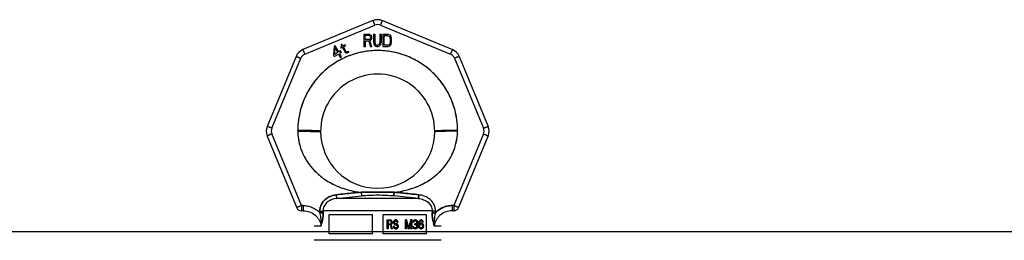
# Model space of a CAD drawing. Header units: millimetres. Extents: x 0 to 297, y 0 to 210.
# Tile 9 of 19: x 77.74 to 93.27, y 182.16 to 185.64. Entities that reach past the tile are written whole.
import ezdxf

# ---------------------------------------------------------------- set-up
doc = ezdxf.new("R2010")
doc.units = ezdxf.units.MM
doc.header["$LTSCALE"] = 16.335
doc.layers.get('0').update_dxf_attribs({"linetype": 'CONTINUOUS'})
doc.layers.add('001-M31079-X02', color=7, linetype='CONTINUOUS')

msp = doc.modelspace()

# ---------------------------------------------------------------- linework, layer by layer
at = {"color": 7, "linetype": 'Continuous'}
msp.add_line((72.789, 182.299), (111.289, 182.299), dxfattribs=at)
at = {"layer": '001-M31079-X02', "color": 9, "linetype": 'Continuous'}
for p, q in [((83.312, 185.622), (82.21, 185.165)), ((83.465, 185.622), (84.567, 185.165)), ((82.241, 185.094), (83.343, 185.551)), ((83.434, 185.551), (84.537, 185.094)), ((82.102, 185.057), (81.645, 183.955)), ((81.719, 183.927), (82.176, 185.029)), ((84.602, 185.029), (85.058, 183.927)), ((84.675, 185.057), (85.132, 183.955)), ((82.129, 183.877), (82.129, 183.89)), ((84.649, 183.89), (84.649, 183.877)), ((81.645, 183.802), (82.114, 182.67)), ((82.187, 182.706), (81.719, 183.835)), ((85.058, 183.835), (84.59, 182.706)), ((84.663, 182.67), (85.132, 183.802)), ((82.745, 182.819), (82.737, 182.876)), ((84.033, 182.819), (82.745, 182.819)), ((83.127, 182.915), (83.132, 182.858)), ((83.127, 182.915), (83.132, 182.858)), ((83.646, 182.858), (83.65, 182.915)), ((83.65, 182.915), (83.646, 182.858)), ((84.04, 182.876), (84.033, 182.819)), ((84.033, 182.819), (84.04, 182.876)), ((82.187, 182.706), (82.187, 182.623)), ((82.214, 182.706), (82.187, 182.706)), ((82.214, 182.623), (82.187, 182.623)), ((82.214, 182.706), (82.214, 182.623)), ((82.477, 182.619), (82.477, 182.593)), ((84.249, 182.621), (82.528, 182.621)), ((84.3, 182.593), (84.301, 182.619)), ((84.563, 182.706), (84.563, 182.623)), ((84.59, 182.706), (84.563, 182.706)), ((84.59, 182.623), (84.563, 182.623)), ((84.59, 182.706), (84.59, 182.623)), ((82.492, 182.383), (82.389, 182.383)), ((84.389, 182.383), (84.285, 182.383))]:
    msp.add_line(p, q, dxfattribs=at)
at = {"layer": '001-M31079-X02', "color": 7, "linetype": 'Continuous'}
for p, q in [((83.17, 185.41), (83.17, 185.21)), ((83.17, 185.41), (83.25, 185.41)), ((83.267, 185.406), (83.25, 185.41)), ((83.324, 185.41), (83.324, 185.278)), ((83.324, 185.41), (83.344, 185.41)), ((83.344, 185.41), (83.344, 185.278)), ((83.424, 185.41), (83.424, 185.278)), ((83.424, 185.41), (83.444, 185.41)), ((83.444, 185.41), (83.444, 185.278)), ((83.47, 185.41), (83.47, 185.21)), ((83.47, 185.41), (83.55, 185.41)), ((83.567, 185.406), (83.55, 185.41)), ((82.823, 185.253), (82.809, 185.245)), ((82.84, 185.224), (82.823, 185.253)), ((83.19, 185.3), (83.19, 185.21)), ((83.247, 185.3), (83.19, 185.3)), ((83.247, 185.3), (83.274, 185.21)), ((83.267, 185.406), (83.28, 185.393)), ((83.28, 185.317), (83.267, 185.308)), ((83.297, 185.21), (83.267, 185.308)), ((83.28, 185.393), (83.29, 185.376)), ((83.29, 185.334), (83.28, 185.317)), ((83.29, 185.376), (83.294, 185.363)), ((83.294, 185.346), (83.29, 185.334)), ((83.294, 185.363), (83.294, 185.346)), ((83.324, 185.278), (83.327, 185.257)), ((83.327, 185.257), (83.334, 185.24)), ((83.344, 185.278), (83.347, 185.261)), ((83.347, 185.261), (83.354, 185.248)), ((83.42, 185.261), (83.414, 185.248)), ((83.424, 185.278), (83.42, 185.261)), ((83.44, 185.257), (83.434, 185.24)), ((83.44, 185.257), (83.444, 185.278)), ((83.567, 185.406), (83.58, 185.397)), ((83.58, 185.397), (83.594, 185.38)), ((83.594, 185.38), (83.6, 185.363)), ((83.6, 185.257), (83.594, 185.24)), ((83.604, 185.342), (83.6, 185.363)), ((83.6, 185.257), (83.604, 185.278)), ((83.604, 185.342), (83.604, 185.278)), ((82.701, 185.217), (82.69, 185.078)), ((82.719, 185.227), (82.701, 185.217)), ((82.71, 185.09), (82.718, 185.188)), ((82.759, 185.118), (82.71, 185.09)), ((82.718, 185.188), (82.759, 185.118)), ((82.776, 185.128), (82.719, 185.227)), ((82.805, 185.145), (82.776, 185.128)), ((82.818, 185.122), (82.789, 185.106)), ((82.819, 185.054), (82.789, 185.106)), ((82.826, 185.215), (82.803, 185.202)), ((82.803, 185.202), (82.811, 185.187)), ((82.818, 185.122), (82.805, 185.145)), ((82.809, 185.245), (82.826, 185.215)), ((82.834, 185.201), (82.811, 185.187)), ((82.834, 185.201), (82.877, 185.127)), ((82.872, 185.242), (82.84, 185.224)), ((82.849, 185.209), (82.88, 185.227)), ((82.887, 185.143), (82.849, 185.209)), ((82.872, 185.242), (82.88, 185.227)), ((82.877, 185.127), (82.891, 185.116)), ((82.887, 185.143), (82.896, 185.133)), ((82.891, 185.116), (82.904, 185.113)), ((82.909, 185.131), (82.896, 185.133)), ((82.904, 185.113), (82.915, 185.115)), ((82.926, 185.136), (82.909, 185.131)), ((82.934, 185.121), (82.915, 185.115)), ((82.926, 185.136), (82.934, 185.121)), ((83.19, 185.21), (83.17, 185.21)), ((83.297, 185.21), (83.274, 185.21)), ((83.334, 185.24), (83.347, 185.223)), ((83.347, 185.223), (83.36, 185.214)), ((83.354, 185.248), (83.364, 185.24)), ((83.377, 185.21), (83.36, 185.214)), ((83.377, 185.236), (83.364, 185.24)), ((83.377, 185.236), (83.39, 185.236)), ((83.39, 185.21), (83.377, 185.21)), ((83.404, 185.24), (83.39, 185.236)), ((83.407, 185.214), (83.39, 185.21)), ((83.414, 185.248), (83.404, 185.24)), ((83.42, 185.223), (83.407, 185.214)), ((83.434, 185.24), (83.42, 185.223)), ((83.55, 185.21), (83.47, 185.21)), ((83.567, 185.214), (83.55, 185.21)), ((83.58, 185.223), (83.567, 185.214)), ((83.594, 185.24), (83.58, 185.223)), ((82.69, 185.078), (82.702, 185.056)), ((82.702, 185.056), (82.772, 185.096)), ((82.772, 185.096), (82.799, 185.048)), ((82.799, 185.048), (82.819, 185.048)), ((82.129, 183.89), (82.129, 183.877)), ((84.649, 183.877), (84.649, 183.89)), ((82.477, 182.619), (82.477, 182.593)), ((84.301, 182.619), (84.3, 182.593))]:
    msp.add_line(p, q, dxfattribs=at)
at = {"layer": '001-M31079-X02', "color": 6, "linetype": 'Continuous'}
for p, q in [((83.19, 185.325), (83.19, 185.389)), ((83.254, 185.389), (83.19, 185.389)), ((83.254, 185.325), (83.19, 185.325)), ((83.254, 185.389), (83.264, 185.385)), ((83.264, 185.329), (83.254, 185.325)), ((83.264, 185.385), (83.27, 185.376)), ((83.27, 185.338), (83.264, 185.329)), ((83.27, 185.376), (83.274, 185.363)), ((83.274, 185.351), (83.27, 185.338)), ((83.274, 185.363), (83.274, 185.351)), ((83.49, 185.236), (83.49, 185.385)), ((83.55, 185.385), (83.49, 185.385)), ((83.55, 185.385), (83.564, 185.38)), ((83.564, 185.38), (83.574, 185.372)), ((83.574, 185.372), (83.58, 185.359)), ((83.58, 185.261), (83.574, 185.248)), ((83.58, 185.359), (83.584, 185.342)), ((83.584, 185.278), (83.58, 185.261)), ((83.584, 185.342), (83.584, 185.278)), ((83.55, 185.236), (83.49, 185.236)), ((83.564, 185.24), (83.55, 185.236)), ((83.574, 185.248), (83.564, 185.24)), ((82.528, 182.621), (82.529, 182.595)), ((84.249, 182.621), (84.249, 182.595)), ((82.618, 182.559), (82.618, 182.259)), ((83.309, 182.559), (82.618, 182.559)), ((83.309, 182.259), (83.309, 182.559)), ((83.469, 182.559), (83.469, 182.259)), ((84.159, 182.559), (83.469, 182.559)), ((83.539, 182.34), (83.539, 182.48)), ((83.539, 182.48), (83.594, 182.48)), ((83.544, 182.34), (83.544, 182.48)), ((83.552, 182.465), (83.552, 182.42)), ((83.596, 182.465), (83.552, 182.465)), ((83.556, 182.42), (83.556, 182.465)), ((83.599, 182.477), (83.589, 182.48)), ((83.591, 182.465), (83.597, 182.462)), ((83.604, 182.477), (83.594, 182.48)), ((83.596, 182.465), (83.602, 182.462)), ((83.597, 182.462), (83.601, 182.456)), ((83.602, 182.462), (83.597, 182.462)), ((83.608, 182.468), (83.599, 182.477)), ((83.604, 182.477), (83.599, 182.477)), ((83.602, 182.462), (83.606, 182.456)), ((83.612, 182.468), (83.604, 182.477)), ((83.614, 182.456), (83.608, 182.468)), ((83.612, 182.468), (83.608, 182.468)), ((83.618, 182.456), (83.612, 182.468)), ((83.643, 182.459), (83.641, 182.447)), ((83.651, 182.471), (83.643, 182.459)), ((83.647, 182.459), (83.643, 182.459)), ((83.647, 182.459), (83.645, 182.447)), ((83.656, 182.471), (83.647, 182.459)), ((83.659, 182.477), (83.651, 182.471)), ((83.656, 182.471), (83.651, 182.471)), ((83.655, 182.453), (83.661, 182.459)), ((83.664, 182.477), (83.656, 182.471)), ((83.668, 182.48), (83.659, 182.477)), ((83.664, 182.477), (83.659, 182.477)), ((83.66, 182.453), (83.666, 182.459)), ((83.661, 182.459), (83.668, 182.462)), ((83.666, 182.459), (83.661, 182.459)), ((83.672, 182.48), (83.664, 182.477)), ((83.666, 182.459), (83.672, 182.462)), ((83.683, 182.48), (83.668, 182.48)), ((83.685, 182.462), (83.668, 182.462)), ((83.688, 182.477), (83.678, 182.48)), ((83.68, 182.462), (83.686, 182.459)), ((83.693, 182.477), (83.683, 182.48)), ((83.685, 182.462), (83.691, 182.459)), ((83.686, 182.459), (83.69, 182.453)), ((83.691, 182.459), (83.686, 182.459)), ((83.697, 182.468), (83.688, 182.477)), ((83.693, 182.477), (83.688, 182.477)), ((83.691, 182.459), (83.695, 182.453)), ((83.701, 182.468), (83.693, 182.477)), ((83.703, 182.456), (83.697, 182.468)), ((83.701, 182.468), (83.697, 182.468)), ((83.707, 182.456), (83.701, 182.468)), ((83.827, 182.34), (83.827, 182.48)), ((83.85, 182.48), (83.827, 182.48)), ((83.832, 182.48), (83.832, 182.34)), ((83.877, 182.354), (83.846, 182.48)), ((83.881, 182.354), (83.85, 182.48)), ((83.908, 182.48), (83.877, 182.354)), ((83.912, 182.48), (83.881, 182.354)), ((83.931, 182.48), (83.908, 182.48)), ((83.926, 182.48), (83.926, 182.34)), ((83.931, 182.34), (83.931, 182.48)), ((83.947, 182.459), (83.945, 182.447)), ((83.955, 182.471), (83.947, 182.459)), ((83.952, 182.459), (83.947, 182.459)), ((83.952, 182.459), (83.95, 182.447)), ((83.96, 182.471), (83.952, 182.459)), ((83.964, 182.477), (83.955, 182.471)), ((83.96, 182.471), (83.955, 182.471)), ((83.968, 182.477), (83.96, 182.471)), ((83.96, 182.456), (83.966, 182.462)), ((83.978, 182.48), (83.964, 182.477)), ((83.968, 182.477), (83.964, 182.477)), ((83.964, 182.456), (83.97, 182.462)), ((83.966, 182.462), (83.976, 182.465)), ((83.97, 182.462), (83.966, 182.462)), ((83.983, 182.48), (83.968, 182.477)), ((83.97, 182.462), (83.981, 182.465)), ((83.989, 182.465), (83.976, 182.465)), ((83.987, 182.48), (83.978, 182.48)), ((83.997, 182.477), (83.982, 182.48)), ((83.984, 182.465), (83.995, 182.462)), ((84.001, 182.477), (83.987, 182.48)), ((83.989, 182.465), (83.999, 182.462)), ((83.995, 182.462), (84.001, 182.456)), ((83.999, 182.462), (83.995, 182.462)), ((84.005, 182.471), (83.997, 182.477)), ((84.001, 182.477), (83.997, 182.477)), ((83.999, 182.462), (84.006, 182.456)), ((84.01, 182.471), (84.001, 182.477)), ((84.013, 182.459), (84.005, 182.471)), ((84.01, 182.471), (84.005, 182.471)), ((84.018, 182.459), (84.01, 182.471)), ((84.015, 182.447), (84.013, 182.459)), ((84.018, 182.459), (84.013, 182.459)), ((84.02, 182.447), (84.018, 182.459)), ((84.046, 182.468), (84.04, 182.456)), ((84.051, 182.468), (84.045, 182.456)), ((84.057, 182.477), (84.046, 182.468)), ((84.051, 182.468), (84.046, 182.468)), ((84.061, 182.477), (84.051, 182.468)), ((84.053, 182.456), (84.059, 182.462)), ((84.067, 182.48), (84.057, 182.477)), ((84.061, 182.477), (84.057, 182.477)), ((84.057, 182.456), (84.063, 182.462)), ((84.059, 182.462), (84.065, 182.465)), ((84.063, 182.462), (84.059, 182.462)), ((84.072, 182.48), (84.061, 182.477)), ((84.063, 182.462), (84.07, 182.465)), ((84.082, 182.465), (84.065, 182.465)), ((84.08, 182.48), (84.067, 182.48)), ((84.086, 182.477), (84.075, 182.48)), ((84.077, 182.465), (84.084, 182.462)), ((84.09, 182.477), (84.08, 182.48)), ((84.082, 182.465), (84.088, 182.462)), ((84.084, 182.462), (84.09, 182.456)), ((84.088, 182.462), (84.084, 182.462)), ((84.096, 182.468), (84.086, 182.477)), ((84.09, 182.477), (84.086, 182.477)), ((84.088, 182.462), (84.095, 182.456)), ((84.101, 182.468), (84.09, 182.477)), ((84.102, 182.456), (84.096, 182.468)), ((84.101, 182.468), (84.096, 182.468)), ((84.107, 182.456), (84.101, 182.468)), ((84.159, 182.259), (84.159, 182.559)), ((83.556, 182.34), (83.539, 182.34)), ((83.552, 182.42), (83.596, 182.42)), ((83.552, 182.402), (83.552, 182.34)), ((83.592, 182.402), (83.552, 182.402)), ((83.556, 182.402), (83.556, 182.34)), ((83.587, 182.402), (83.604, 182.34)), ((83.597, 182.423), (83.591, 182.42)), ((83.592, 182.402), (83.608, 182.34)), ((83.602, 182.423), (83.596, 182.42)), ((83.601, 182.429), (83.597, 182.423)), ((83.602, 182.423), (83.597, 182.423)), ((83.599, 182.408), (83.608, 182.414)), ((83.618, 182.34), (83.599, 182.408)), ((83.604, 182.408), (83.599, 182.408)), ((83.601, 182.456), (83.604, 182.447)), ((83.606, 182.456), (83.601, 182.456)), ((83.604, 182.438), (83.601, 182.429)), ((83.606, 182.429), (83.601, 182.429)), ((83.606, 182.429), (83.602, 182.423)), ((83.604, 182.438), (83.604, 182.447)), ((83.608, 182.447), (83.604, 182.447)), ((83.608, 182.438), (83.604, 182.438)), ((83.604, 182.408), (83.612, 182.414)), ((83.623, 182.34), (83.604, 182.408)), ((83.623, 182.34), (83.604, 182.34)), ((83.606, 182.456), (83.608, 182.447)), ((83.608, 182.438), (83.606, 182.429)), ((83.608, 182.447), (83.608, 182.438)), ((83.608, 182.414), (83.614, 182.426)), ((83.612, 182.414), (83.608, 182.414)), ((83.612, 182.414), (83.618, 182.426)), ((83.616, 182.447), (83.614, 182.456)), ((83.618, 182.456), (83.614, 182.456)), ((83.614, 182.426), (83.616, 182.435)), ((83.618, 182.426), (83.614, 182.426)), ((83.616, 182.447), (83.616, 182.435)), ((83.621, 182.447), (83.616, 182.447)), ((83.621, 182.435), (83.616, 182.435)), ((83.621, 182.447), (83.618, 182.456)), ((83.618, 182.426), (83.621, 182.435)), ((83.621, 182.447), (83.621, 182.435)), ((83.635, 182.378), (83.637, 182.366)), ((83.652, 182.378), (83.635, 182.378)), ((83.637, 182.366), (83.643, 182.351)), ((83.641, 182.366), (83.637, 182.366)), ((83.639, 182.378), (83.641, 182.366)), ((83.641, 182.435), (83.641, 182.447)), ((83.645, 182.447), (83.641, 182.447)), ((83.641, 182.435), (83.643, 182.423)), ((83.645, 182.435), (83.641, 182.435)), ((83.641, 182.366), (83.647, 182.351)), ((83.643, 182.423), (83.651, 182.411)), ((83.647, 182.423), (83.643, 182.423)), ((83.643, 182.351), (83.653, 182.343)), ((83.647, 182.351), (83.643, 182.351)), ((83.645, 182.447), (83.645, 182.435)), ((83.645, 182.435), (83.647, 182.423)), ((83.647, 182.423), (83.656, 182.411)), ((83.649, 182.369), (83.647, 182.378)), ((83.647, 182.351), (83.658, 182.343)), ((83.655, 182.36), (83.649, 182.369)), ((83.654, 182.369), (83.649, 182.369)), ((83.651, 182.411), (83.659, 182.405)), ((83.656, 182.411), (83.651, 182.411)), ((83.654, 182.369), (83.652, 182.378)), ((83.653, 182.444), (83.655, 182.453)), ((83.653, 182.444), (83.653, 182.438)), ((83.658, 182.444), (83.653, 182.444)), ((83.655, 182.429), (83.653, 182.438)), ((83.658, 182.438), (83.653, 182.438)), ((83.653, 182.343), (83.664, 182.34)), ((83.658, 182.343), (83.653, 182.343)), ((83.66, 182.36), (83.654, 182.369)), ((83.66, 182.453), (83.655, 182.453)), ((83.661, 182.423), (83.655, 182.429)), ((83.66, 182.429), (83.655, 182.429)), ((83.664, 182.357), (83.655, 182.36)), ((83.66, 182.36), (83.655, 182.36)), ((83.656, 182.411), (83.664, 182.405)), ((83.658, 182.444), (83.66, 182.453)), ((83.658, 182.438), (83.658, 182.444)), ((83.66, 182.429), (83.658, 182.438)), ((83.658, 182.343), (83.668, 182.34)), ((83.659, 182.405), (83.668, 182.402)), ((83.664, 182.405), (83.659, 182.405)), ((83.666, 182.423), (83.66, 182.429)), ((83.668, 182.357), (83.66, 182.36)), ((83.668, 182.42), (83.661, 182.423)), ((83.666, 182.423), (83.661, 182.423)), ((83.664, 182.405), (83.672, 182.402)), ((83.685, 182.357), (83.664, 182.357)), ((83.685, 182.34), (83.664, 182.34)), ((83.672, 182.42), (83.666, 182.423)), ((83.685, 182.42), (83.668, 182.42)), ((83.685, 182.402), (83.668, 182.402)), ((83.69, 182.417), (83.68, 182.42)), ((83.68, 182.402), (83.688, 182.399)), ((83.688, 182.36), (83.68, 182.357)), ((83.68, 182.34), (83.69, 182.343)), ((83.695, 182.417), (83.685, 182.42)), ((83.685, 182.402), (83.693, 182.399)), ((83.693, 182.36), (83.685, 182.357)), ((83.685, 182.34), (83.695, 182.343)), ((83.688, 182.399), (83.695, 182.393)), ((83.693, 182.399), (83.688, 182.399)), ((83.695, 182.366), (83.688, 182.36)), ((83.693, 182.36), (83.688, 182.36)), ((83.69, 182.453), (83.693, 182.447)), ((83.695, 182.453), (83.69, 182.453)), ((83.699, 182.411), (83.69, 182.417)), ((83.695, 182.417), (83.69, 182.417)), ((83.69, 182.343), (83.699, 182.349)), ((83.695, 182.343), (83.69, 182.343)), ((83.693, 182.447), (83.71, 182.447)), ((83.693, 182.399), (83.699, 182.393)), ((83.699, 182.366), (83.693, 182.36)), ((83.695, 182.453), (83.697, 182.447)), ((83.703, 182.411), (83.695, 182.417)), ((83.695, 182.393), (83.699, 182.384)), ((83.699, 182.393), (83.695, 182.393)), ((83.699, 182.375), (83.695, 182.366)), ((83.699, 182.366), (83.695, 182.366)), ((83.695, 182.343), (83.703, 182.349)), ((83.707, 182.399), (83.699, 182.411)), ((83.703, 182.411), (83.699, 182.411)), ((83.699, 182.393), (83.703, 182.384)), ((83.699, 182.375), (83.699, 182.384)), ((83.703, 182.384), (83.699, 182.384)), ((83.703, 182.375), (83.699, 182.366)), ((83.703, 182.375), (83.699, 182.375)), ((83.699, 182.349), (83.707, 182.36)), ((83.703, 182.349), (83.699, 182.349)), ((83.705, 182.447), (83.703, 182.456)), ((83.707, 182.456), (83.703, 182.456)), ((83.712, 182.399), (83.703, 182.411)), ((83.703, 182.384), (83.703, 182.375)), ((83.703, 182.349), (83.712, 182.36)), ((83.71, 182.447), (83.707, 182.456)), ((83.711, 182.387), (83.707, 182.399)), ((83.712, 182.399), (83.707, 182.399)), ((83.707, 182.36), (83.711, 182.372)), ((83.712, 182.36), (83.707, 182.36)), ((83.711, 182.387), (83.711, 182.372)), ((83.716, 182.387), (83.711, 182.387)), ((83.716, 182.372), (83.711, 182.372)), ((83.716, 182.387), (83.712, 182.399)), ((83.712, 182.36), (83.716, 182.372)), ((83.716, 182.372), (83.716, 182.387)), ((83.844, 182.34), (83.827, 182.34)), ((83.839, 182.45), (83.839, 182.34)), ((83.839, 182.45), (83.868, 182.34)), ((83.844, 182.45), (83.839, 182.45)), ((83.844, 182.34), (83.844, 182.45)), ((83.844, 182.45), (83.873, 182.34)), ((83.89, 182.34), (83.868, 182.34)), ((83.881, 182.354), (83.877, 182.354)), ((83.885, 182.34), (83.914, 182.45)), ((83.89, 182.34), (83.919, 182.45)), ((83.914, 182.34), (83.914, 182.45)), ((83.919, 182.45), (83.914, 182.45)), ((83.931, 182.34), (83.914, 182.34)), ((83.919, 182.45), (83.919, 182.34)), ((83.943, 182.372), (83.945, 182.363)), ((83.958, 182.372), (83.943, 182.372)), ((83.96, 182.447), (83.945, 182.447)), ((83.945, 182.363), (83.949, 182.354)), ((83.95, 182.363), (83.945, 182.363)), ((83.948, 182.372), (83.95, 182.363)), ((83.949, 182.354), (83.955, 182.349)), ((83.954, 182.354), (83.949, 182.354)), ((83.95, 182.363), (83.954, 182.354)), ((83.955, 182.366), (83.953, 182.372)), ((83.954, 182.354), (83.96, 182.349)), ((83.955, 182.447), (83.96, 182.456)), ((83.96, 182.36), (83.955, 182.366)), ((83.96, 182.366), (83.955, 182.366)), ((83.955, 182.349), (83.964, 182.343)), ((83.96, 182.349), (83.955, 182.349)), ((83.96, 182.366), (83.958, 182.372)), ((83.96, 182.447), (83.964, 182.456)), ((83.964, 182.456), (83.96, 182.456)), ((83.964, 182.36), (83.96, 182.366)), ((83.964, 182.357), (83.96, 182.36)), ((83.964, 182.36), (83.96, 182.36)), ((83.96, 182.349), (83.968, 182.343)), ((83.968, 182.357), (83.964, 182.36)), ((83.974, 182.354), (83.964, 182.357)), ((83.968, 182.357), (83.964, 182.357)), ((83.964, 182.343), (83.972, 182.34)), ((83.968, 182.343), (83.964, 182.343)), ((83.979, 182.354), (83.968, 182.357)), ((83.968, 182.343), (83.977, 182.34)), ((83.993, 182.34), (83.972, 182.34)), ((83.991, 182.354), (83.974, 182.354)), ((83.976, 182.405), (83.976, 182.417)), ((83.989, 182.417), (83.976, 182.417)), ((83.989, 182.405), (83.976, 182.405)), ((83.981, 182.417), (83.981, 182.405)), ((83.997, 182.423), (83.984, 182.417)), ((83.984, 182.405), (83.997, 182.402)), ((83.997, 182.357), (83.986, 182.354)), ((83.988, 182.34), (83.997, 182.343)), ((84.001, 182.423), (83.989, 182.417)), ((83.989, 182.405), (84.001, 182.402)), ((84.001, 182.357), (83.991, 182.354)), ((83.993, 182.34), (84.001, 182.343)), ((84.001, 182.429), (83.997, 182.423)), ((84.001, 182.423), (83.997, 182.423)), ((83.997, 182.402), (84.003, 182.396)), ((84.001, 182.402), (83.997, 182.402)), ((84.001, 182.36), (83.997, 182.357)), ((84.001, 182.357), (83.997, 182.357)), ((83.997, 182.343), (84.005, 182.349)), ((84.001, 182.343), (83.997, 182.343)), ((84.001, 182.456), (84.005, 182.447)), ((84.006, 182.456), (84.001, 182.456)), ((84.005, 182.441), (84.001, 182.429)), ((84.006, 182.429), (84.001, 182.423)), ((84.006, 182.429), (84.001, 182.429)), ((84.001, 182.411), (84.009, 182.42)), ((84.011, 182.405), (84.001, 182.411)), ((84.006, 182.411), (84.001, 182.411)), ((84.001, 182.402), (84.008, 182.396)), ((84.005, 182.366), (84.001, 182.36)), ((84.006, 182.36), (84.001, 182.357)), ((84.006, 182.36), (84.001, 182.36)), ((84.001, 182.343), (84.01, 182.349)), ((84.003, 182.396), (84.007, 182.384)), ((84.008, 182.396), (84.003, 182.396)), ((84.005, 182.441), (84.005, 182.447)), ((84.01, 182.447), (84.005, 182.447)), ((84.01, 182.441), (84.005, 182.441)), ((84.007, 182.372), (84.005, 182.366)), ((84.01, 182.366), (84.005, 182.366)), ((84.005, 182.349), (84.011, 182.354)), ((84.01, 182.349), (84.005, 182.349)), ((84.006, 182.456), (84.01, 182.447)), ((84.01, 182.441), (84.006, 182.429)), ((84.006, 182.411), (84.014, 182.42)), ((84.016, 182.405), (84.006, 182.411)), ((84.01, 182.366), (84.006, 182.36)), ((84.007, 182.372), (84.007, 182.384)), ((84.012, 182.384), (84.007, 182.384)), ((84.012, 182.372), (84.007, 182.372)), ((84.008, 182.396), (84.012, 182.384)), ((84.009, 182.42), (84.013, 182.429)), ((84.014, 182.42), (84.009, 182.42)), ((84.01, 182.447), (84.01, 182.441)), ((84.012, 182.372), (84.01, 182.366)), ((84.01, 182.349), (84.016, 182.354)), ((84.015, 182.396), (84.011, 182.405)), ((84.016, 182.405), (84.011, 182.405)), ((84.011, 182.354), (84.015, 182.363)), ((84.016, 182.354), (84.011, 182.354)), ((84.012, 182.384), (84.012, 182.372)), ((84.013, 182.429), (84.015, 182.441)), ((84.018, 182.429), (84.013, 182.429)), ((84.014, 182.42), (84.018, 182.429)), ((84.015, 182.447), (84.015, 182.441)), ((84.02, 182.447), (84.015, 182.447)), ((84.02, 182.441), (84.015, 182.441)), ((84.017, 182.384), (84.015, 182.396)), ((84.02, 182.396), (84.015, 182.396)), ((84.015, 182.363), (84.017, 182.372)), ((84.015, 182.363), (84.02, 182.363)), ((84.02, 182.396), (84.016, 182.405)), ((84.016, 182.354), (84.02, 182.363)), ((84.017, 182.384), (84.017, 182.372)), ((84.022, 182.384), (84.017, 182.384)), ((84.022, 182.372), (84.017, 182.372)), ((84.018, 182.429), (84.02, 182.441)), ((84.02, 182.441), (84.02, 182.447)), ((84.022, 182.384), (84.02, 182.396)), ((84.02, 182.363), (84.022, 182.372)), ((84.022, 182.372), (84.022, 182.384)), ((84.036, 182.441), (84.034, 182.42)), ((84.034, 182.399), (84.034, 182.42)), ((84.039, 182.42), (84.034, 182.42)), ((84.034, 182.399), (84.036, 182.378)), ((84.039, 182.399), (84.034, 182.399)), ((84.04, 182.456), (84.036, 182.441)), ((84.041, 182.441), (84.036, 182.441)), ((84.036, 182.378), (84.04, 182.363)), ((84.041, 182.378), (84.036, 182.378)), ((84.041, 182.441), (84.039, 182.42)), ((84.039, 182.42), (84.039, 182.399)), ((84.039, 182.399), (84.041, 182.378)), ((84.045, 182.456), (84.04, 182.456)), ((84.04, 182.363), (84.046, 182.351)), ((84.045, 182.363), (84.04, 182.363)), ((84.045, 182.456), (84.041, 182.441)), ((84.041, 182.378), (84.045, 182.363)), ((84.044, 182.42), (84.046, 182.438)), ((84.057, 182.426), (84.044, 182.414)), ((84.044, 182.42), (84.044, 182.414)), ((84.049, 182.42), (84.044, 182.42)), ((84.049, 182.414), (84.044, 182.414)), ((84.045, 182.363), (84.051, 182.351)), ((84.046, 182.438), (84.048, 182.447)), ((84.051, 182.438), (84.046, 182.438)), ((84.046, 182.39), (84.048, 182.399)), ((84.046, 182.39), (84.046, 182.381)), ((84.051, 182.39), (84.046, 182.39)), ((84.048, 182.372), (84.046, 182.381)), ((84.051, 182.381), (84.046, 182.381)), ((84.046, 182.351), (84.057, 182.343)), ((84.051, 182.351), (84.046, 182.351)), ((84.048, 182.447), (84.053, 182.456)), ((84.053, 182.447), (84.048, 182.447)), ((84.048, 182.399), (84.053, 182.405)), ((84.053, 182.399), (84.048, 182.399)), ((84.053, 182.363), (84.048, 182.372)), ((84.053, 182.372), (84.048, 182.372)), ((84.049, 182.42), (84.051, 182.438)), ((84.061, 182.426), (84.049, 182.414)), ((84.049, 182.414), (84.049, 182.42)), ((84.051, 182.438), (84.053, 182.447)), ((84.051, 182.39), (84.053, 182.399)), ((84.051, 182.381), (84.051, 182.39)), ((84.053, 182.372), (84.051, 182.381)), ((84.051, 182.351), (84.061, 182.343)), ((84.053, 182.447), (84.057, 182.456)), ((84.057, 182.456), (84.053, 182.456)), ((84.053, 182.405), (84.059, 182.411)), ((84.053, 182.399), (84.057, 182.405)), ((84.057, 182.405), (84.053, 182.405)), ((84.057, 182.363), (84.053, 182.372)), ((84.059, 182.357), (84.053, 182.363)), ((84.057, 182.363), (84.053, 182.363)), ((84.067, 182.429), (84.057, 182.426)), ((84.061, 182.426), (84.057, 182.426)), ((84.057, 182.405), (84.063, 182.411)), ((84.063, 182.357), (84.057, 182.363)), ((84.057, 182.343), (84.067, 182.34)), ((84.061, 182.343), (84.057, 182.343)), ((84.059, 182.411), (84.065, 182.414)), ((84.063, 182.411), (84.059, 182.411)), ((84.065, 182.354), (84.059, 182.357)), ((84.063, 182.357), (84.059, 182.357)), ((84.072, 182.429), (84.061, 182.426)), ((84.061, 182.343), (84.072, 182.34)), ((84.063, 182.411), (84.07, 182.414)), ((84.07, 182.354), (84.063, 182.357)), ((84.084, 182.414), (84.065, 182.414)), ((84.084, 182.354), (84.065, 182.354)), ((84.082, 182.429), (84.067, 182.429)), ((84.082, 182.34), (84.067, 182.34)), ((84.088, 182.426), (84.077, 182.429)), ((84.077, 182.34), (84.088, 182.343)), ((84.08, 182.414), (84.086, 182.411)), ((84.086, 182.357), (84.08, 182.354)), ((84.092, 182.426), (84.082, 182.429)), ((84.082, 182.34), (84.092, 182.343)), ((84.084, 182.414), (84.09, 182.411)), ((84.09, 182.357), (84.084, 182.354)), ((84.086, 182.411), (84.092, 182.405)), ((84.09, 182.411), (84.086, 182.411)), ((84.092, 182.363), (84.086, 182.357)), ((84.09, 182.357), (84.086, 182.357)), ((84.098, 182.417), (84.088, 182.426)), ((84.092, 182.426), (84.088, 182.426)), ((84.088, 182.343), (84.098, 182.351)), ((84.092, 182.343), (84.088, 182.343)), ((84.09, 182.456), (84.094, 182.447)), ((84.095, 182.456), (84.09, 182.456)), ((84.09, 182.411), (84.097, 182.405)), ((84.097, 182.363), (84.09, 182.357)), ((84.103, 182.417), (84.092, 182.426)), ((84.092, 182.405), (84.096, 182.399)), ((84.097, 182.405), (84.092, 182.405)), ((84.096, 182.372), (84.092, 182.363)), ((84.097, 182.363), (84.092, 182.363)), ((84.092, 182.343), (84.103, 182.351)), ((84.109, 182.447), (84.094, 182.447)), ((84.095, 182.456), (84.099, 182.447)), ((84.096, 182.399), (84.098, 182.39)), ((84.101, 182.399), (84.096, 182.399)), ((84.098, 182.381), (84.096, 182.372)), ((84.101, 182.372), (84.096, 182.372)), ((84.097, 182.405), (84.101, 182.399)), ((84.101, 182.372), (84.097, 182.363)), ((84.104, 182.408), (84.098, 182.417)), ((84.098, 182.417), (84.103, 182.417)), ((84.098, 182.381), (84.098, 182.39)), ((84.098, 182.39), (84.103, 182.39)), ((84.103, 182.381), (84.098, 182.381)), ((84.098, 182.351), (84.104, 182.363)), ((84.103, 182.351), (84.098, 182.351)), ((84.101, 182.399), (84.103, 182.39)), ((84.103, 182.381), (84.101, 182.372)), ((84.104, 182.447), (84.102, 182.456)), ((84.107, 182.456), (84.102, 182.456)), ((84.109, 182.408), (84.103, 182.417)), ((84.103, 182.39), (84.103, 182.381)), ((84.103, 182.351), (84.109, 182.363)), ((84.109, 182.393), (84.104, 182.408)), ((84.109, 182.408), (84.104, 182.408)), ((84.104, 182.363), (84.109, 182.378)), ((84.109, 182.363), (84.104, 182.363)), ((84.109, 182.447), (84.107, 182.456)), ((84.113, 182.393), (84.109, 182.408)), ((84.109, 182.393), (84.109, 182.378)), ((84.113, 182.393), (84.109, 182.393)), ((84.109, 182.363), (84.113, 182.378)), ((84.113, 182.378), (84.109, 182.378)), ((84.113, 182.378), (84.113, 182.393)), ((84.389, 182.159), (82.389, 182.159)), ((83.309, 182.259), (82.618, 182.259)), ((84.159, 182.259), (83.469, 182.259))]:
    msp.add_line(p, q, dxfattribs=at)
at = {"layer": '001-M31079-X02', "color": 9, "linetype": 'Continuous'}
for centre, radius, start, end in [((83.389, 185.437), 0.2, 67.5, 112.5), ((83.389, 185.44), 0.12, 67.5027, 112.4973), ((82.286, 184.981), 0.2, 112.5, 157.5), ((83.389, 183.89), 1.26, 359.9999, 180.0001), ((84.491, 184.981), 0.2, 22.5, 67.5), ((82.286, 184.983), 0.12, 112.5027, 157.4973), ((84.491, 184.983), 0.12, 22.5027, 67.4973), ((81.83, 183.879), 0.2, 157.5, 202.5), ((81.83, 183.881), 0.12, 157.5027, 202.4973), ((83.389, 183.879), 0.9, 180.6298, 359.3702), ((84.947, 183.881), 0.12, 337.5027, 22.4973), ((84.947, 183.879), 0.2, 337.5, 22.5), ((83.389, 293.166), 110.251, 269.86427, 270.13573), ((82.187, 182.703), 0.08, 202.5, 270), ((84.59, 182.703), 0.08, 270, 337.5)]:
    msp.add_arc(centre, radius, start, end, dxfattribs=at)
at = {"layer": '001-M31079-X02', "color": 6, "linetype": 'Continuous'}
msp.add_arc((83.389, 183.879), 0.9, 359.3702, 180.6298, dxfattribs=at)
at = {"layer": '001-M31079-X02', "color": 7, "linetype": 'Continuous'}
for start, end in [(180.0001, 180.6298), (359.3702, 359.9999)]:
    msp.add_arc((83.389, 183.89), 1.26, start, end, dxfattribs=at)
at = {"layer": '001-M31079-X02', "color": 9, "linetype": 'Continuous'}
for points, knots in [([(83.312, 185.622), (83.313, 185.623), (83.314, 185.616), (83.317, 185.612), (83.32, 185.605), (83.324, 185.596), (83.328, 185.586), (83.332, 185.575), (83.337, 185.563), (83.341, 185.555), (83.343, 185.551)], [0, 0, 0, 0, 0.059983, 0.133152, 0.232556, 0.355295, 0.497786, 0.655866, 0.824917, 1, 1, 1, 1]), ([(83.434, 185.551), (83.436, 185.555), (83.44, 185.563), (83.445, 185.575), (83.449, 185.586), (83.454, 185.596), (83.457, 185.605), (83.46, 185.612), (83.463, 185.616), (83.464, 185.623), (83.465, 185.622)], [0, 0, 0, 0, 0.175075, 0.344128, 0.502209, 0.644701, 0.767442, 0.866847, 0.940017, 1, 1, 1, 1]), ([(82.241, 185.094), (82.239, 185.098), (82.235, 185.107), (82.23, 185.119), (82.226, 185.13), (82.221, 185.14), (82.218, 185.148), (82.215, 185.156), (82.212, 185.16), (82.211, 185.166), (82.21, 185.165)], [0, 0, 0, 0, 0.175076, 0.344129, 0.50221, 0.644702, 0.767443, 0.866847, 0.940017, 1, 1, 1, 1]), ([(84.567, 185.165), (84.566, 185.166), (84.565, 185.16), (84.562, 185.156), (84.56, 185.148), (84.556, 185.14), (84.552, 185.13), (84.547, 185.119), (84.542, 185.107), (84.538, 185.098), (84.537, 185.094)], [0, 0, 0, 0, 0.059982, 0.133151, 0.232555, 0.355294, 0.497785, 0.655865, 0.824916, 1, 1, 1, 1]), ([(82.102, 185.057), (82.102, 185.059), (82.107, 185.055), (82.112, 185.054), (82.12, 185.051), (82.129, 185.048), (82.139, 185.044), (82.151, 185.039), (82.163, 185.034), (82.171, 185.031), (82.176, 185.029)], [0, 0, 0, 0, 0.060939, 0.13446, 0.234172, 0.357122, 0.499648, 0.657498, 0.82596, 1, 1, 1, 1]), ([(84.675, 185.057), (84.675, 185.059), (84.67, 185.055), (84.665, 185.054), (84.657, 185.051), (84.648, 185.048), (84.638, 185.044), (84.626, 185.039), (84.614, 185.034), (84.606, 185.031), (84.602, 185.029)], [0, 0, 0, 0, 0.060939, 0.13446, 0.234172, 0.357122, 0.499648, 0.657499, 0.82596, 1, 1, 1, 1]), ([(81.719, 183.927), (81.715, 183.929), (81.706, 183.932), (81.694, 183.937), (81.683, 183.942), (81.672, 183.946), (81.663, 183.949), (81.656, 183.952), (81.651, 183.953), (81.646, 183.957), (81.645, 183.955)], [0, 0, 0, 0, 0.174033, 0.342496, 0.500347, 0.642875, 0.765826, 0.865539, 0.93906, 1, 1, 1, 1]), ([(82.489, 183.879), (82.489, 183.882), (82.476, 183.881), (82.465, 183.883), (82.447, 183.884), (82.426, 183.885), (82.4, 183.886), (82.37, 183.887), (82.336, 183.888), (82.299, 183.889), (82.259, 183.89), (82.217, 183.89), (82.173, 183.89), (82.143, 183.89), (82.129, 183.89)], [0, 0, 0, 0, 0.02982, 0.064811, 0.111629, 0.171497, 0.24316, 0.326315, 0.419777, 0.524502, 0.635428, 0.753215, 0.877723, 1, 1, 1, 1]), ([(82.129, 183.89), (82.143, 183.89), (82.172, 183.89), (82.214, 183.89), (82.254, 183.89), (82.293, 183.889), (82.329, 183.888), (82.362, 183.888), (82.393, 183.887), (82.42, 183.886), (82.444, 183.884), (82.462, 183.883), (82.476, 183.882), (82.483, 183.88), (82.489, 183.88), (82.489, 183.879)], [0, 0, 0, 0, 0.119288, 0.238247, 0.350571, 0.45599, 0.557349, 0.651027, 0.736645, 0.812439, 0.877767, 0.929425, 0.967654, 0.991452, 1, 1, 1, 1]), ([(82.129, 183.877), (82.129, 183.812), (82.146, 183.682), (82.214, 183.499), (82.316, 183.335), (82.447, 183.196), (82.6, 183.084), (82.768, 183), (82.945, 182.944), (83.066, 182.923), (83.127, 182.915)], [0, 0, 0, 0, 0.128514, 0.256351, 0.383132, 0.508688, 0.633005, 0.756182, 0.878418, 1, 1, 1, 1]), ([(82.129, 183.877), (82.15, 183.877), (82.194, 183.877), (82.26, 183.877), (82.323, 183.877), (82.372, 183.876), (82.406, 183.875), (82.428, 183.875), (82.447, 183.874), (82.462, 183.873), (82.473, 183.872), (82.482, 183.871), (82.486, 183.87), (82.489, 183.869), (82.489, 183.869)], [0, 0, 0, 0, 0.180599, 0.365648, 0.544133, 0.703922, 0.773279, 0.834152, 0.885712, 0.927563, 0.95952, 0.981825, 0.994942, 1, 1, 1, 1]), ([(83.65, 182.915), (83.711, 182.923), (83.832, 182.944), (84.009, 183), (84.177, 183.084), (84.33, 183.196), (84.461, 183.335), (84.564, 183.499), (84.631, 183.682), (84.648, 183.812), (84.648, 183.877)], [0, 0, 0, 0, 0.121582, 0.243818, 0.366995, 0.491312, 0.616868, 0.743649, 0.871486, 1, 1, 1, 1]), ([(84.649, 183.89), (84.634, 183.89), (84.606, 183.89), (84.563, 183.89), (84.523, 183.89), (84.485, 183.889), (84.448, 183.888), (84.415, 183.888), (84.384, 183.887), (84.357, 183.886), (84.333, 183.884), (84.315, 183.883), (84.301, 183.882), (84.294, 183.88), (84.288, 183.88), (84.288, 183.879)], [0, 0, 0, 0, 0.119287, 0.238247, 0.350571, 0.45599, 0.557349, 0.651027, 0.736645, 0.812439, 0.877767, 0.929425, 0.967654, 0.991452, 1, 1, 1, 1]), ([(84.288, 183.879), (84.288, 183.882), (84.301, 183.881), (84.312, 183.883), (84.33, 183.884), (84.351, 183.885), (84.377, 183.886), (84.407, 183.887), (84.441, 183.888), (84.478, 183.889), (84.518, 183.89), (84.56, 183.89), (84.604, 183.89), (84.634, 183.89), (84.649, 183.89)], [0, 0, 0, 0, 0.02982, 0.064811, 0.11163, 0.171497, 0.243161, 0.326316, 0.419778, 0.524502, 0.635429, 0.753216, 0.877724, 1, 1, 1, 1]), ([(84.648, 183.877), (84.627, 183.877), (84.583, 183.877), (84.517, 183.877), (84.455, 183.877), (84.406, 183.876), (84.371, 183.875), (84.349, 183.875), (84.33, 183.874), (84.315, 183.873), (84.304, 183.872), (84.295, 183.871), (84.291, 183.87), (84.289, 183.869), (84.289, 183.869)], [0, 0, 0, 0, 0.180599, 0.365648, 0.544133, 0.703922, 0.773279, 0.834152, 0.885712, 0.927563, 0.95952, 0.981825, 0.994942, 1, 1, 1, 1]), ([(85.058, 183.927), (85.062, 183.929), (85.071, 183.932), (85.083, 183.937), (85.094, 183.942), (85.105, 183.946), (85.114, 183.949), (85.121, 183.952), (85.126, 183.953), (85.131, 183.957), (85.132, 183.955)], [0, 0, 0, 0, 0.174042, 0.342505, 0.500355, 0.642882, 0.765831, 0.865542, 0.939062, 1, 1, 1, 1]), ([(81.719, 183.835), (81.715, 183.833), (81.706, 183.83), (81.694, 183.825), (81.682, 183.82), (81.672, 183.815), (81.663, 183.811), (81.655, 183.808), (81.651, 183.805), (81.645, 183.804), (81.645, 183.802)], [0, 0, 0, 0, 0.172813, 0.340679, 0.498422, 0.641178, 0.764549, 0.864741, 0.938687, 1, 1, 1, 1]), ([(85.058, 183.835), (85.062, 183.833), (85.071, 183.83), (85.083, 183.825), (85.095, 183.82), (85.105, 183.815), (85.114, 183.811), (85.122, 183.808), (85.126, 183.805), (85.133, 183.804), (85.132, 183.802)], [0, 0, 0, 0, 0.172803, 0.34067, 0.498414, 0.641172, 0.764544, 0.864738, 0.938685, 1, 1, 1, 1]), ([(82.737, 182.876), (82.723, 182.874), (82.696, 182.869), (82.657, 182.858), (82.621, 182.843), (82.59, 182.825), (82.563, 182.804), (82.539, 182.781), (82.519, 182.757), (82.503, 182.731), (82.491, 182.704), (82.482, 182.676), (82.477, 182.648), (82.476, 182.628), (82.477, 182.619)], [0, 0, 0, 0, 0.107248, 0.208031, 0.302685, 0.392012, 0.476842, 0.557967, 0.636039, 0.71167, 0.785547, 0.858189, 0.929779, 1, 1, 1, 1]), ([(82.745, 182.819), (82.717, 182.816), (82.676, 182.806), (82.626, 182.783), (82.593, 182.76), (82.565, 182.731), (82.543, 182.698), (82.53, 182.66), (82.528, 182.634), (82.528, 182.621)], [0, 0, 0, 0, 0.258475, 0.385509, 0.510919, 0.63479, 0.757331, 0.878888, 1, 1, 1, 1]), ([(83.127, 182.915), (83.086, 182.912), (83.002, 182.905), (82.872, 182.892), (82.783, 182.882), (82.737, 182.876)], [0, 0, 0, 0, 0.313983, 0.64732, 1, 1, 1, 1]), ([(82.745, 182.819), (82.809, 182.827), (82.938, 182.842), (83.067, 182.853), (83.132, 182.858)], [0, 0, 0, 0, 0.500713, 1, 1, 1, 1]), ([(83.65, 182.915), (83.59, 182.916), (83.476, 182.915), (83.302, 182.915), (83.187, 182.916), (83.127, 182.915)], [0, 0, 0, 0, 0.341255, 0.65875, 1, 1, 1, 1]), ([(83.646, 182.858), (83.603, 182.861), (83.517, 182.866), (83.389, 182.869), (83.26, 182.866), (83.174, 182.861), (83.132, 182.858)], [0, 0, 0, 0, 0.250568, 0.5, 0.749432, 1, 1, 1, 1]), ([(84.033, 182.819), (83.968, 182.827), (83.839, 182.842), (83.71, 182.853), (83.646, 182.858)], [0, 0, 0, 0, 0.500713, 1, 1, 1, 1]), ([(84.04, 182.876), (83.994, 182.882), (83.905, 182.892), (83.775, 182.905), (83.691, 182.912), (83.65, 182.915)], [0, 0, 0, 0, 0.35268, 0.686017, 1, 1, 1, 1]), ([(84.033, 182.819), (84.06, 182.816), (84.101, 182.806), (84.151, 182.783), (84.184, 182.76), (84.212, 182.731), (84.234, 182.698), (84.247, 182.66), (84.249, 182.634), (84.249, 182.621)], [0, 0, 0, 0, 0.258475, 0.385509, 0.510919, 0.63479, 0.757331, 0.878888, 1, 1, 1, 1]), ([(84.301, 182.619), (84.301, 182.628), (84.3, 182.648), (84.295, 182.676), (84.286, 182.704), (84.274, 182.731), (84.258, 182.757), (84.238, 182.781), (84.214, 182.804), (84.187, 182.825), (84.156, 182.843), (84.121, 182.858), (84.082, 182.869), (84.054, 182.874), (84.04, 182.876)], [0, 0, 0, 0, 0.070278, 0.141913, 0.214561, 0.288425, 0.364052, 0.442118, 0.52324, 0.608071, 0.697382, 0.792005, 0.892756, 1, 1, 1, 1]), ([(82.187, 182.706), (82.183, 182.704), (82.174, 182.701), (82.162, 182.695), (82.15, 182.69), (82.139, 182.686), (82.131, 182.682), (82.123, 182.678), (82.118, 182.675), (82.112, 182.674), (82.113, 182.673)], [0, 0, 0, 0, 0.170873, 0.339252, 0.497899, 0.640755, 0.764161, 0.864579, 0.938644, 1, 1, 1, 1]), ([(82.214, 182.706), (82.228, 182.706), (82.256, 182.704), (82.298, 182.697), (82.338, 182.685), (82.377, 182.668), (82.414, 182.647), (82.448, 182.622), (82.468, 182.603), (82.477, 182.593)], [0, 0, 0, 0, 0.142409, 0.286032, 0.430381, 0.574801, 0.718483, 0.860524, 1, 1, 1, 1]), ([(82.214, 182.623), (82.248, 182.623), (82.316, 182.611), (82.391, 182.569), (82.439, 182.521), (82.468, 182.479), (82.487, 182.433), (82.492, 182.4), (82.492, 182.383)], [0, 0, 0, 0, 0.25143, 0.503272, 0.628972, 0.753715, 0.877314, 1, 1, 1, 1]), ([(82.476, 182.619), (82.482, 182.619), (82.492, 182.619), (82.506, 182.62), (82.518, 182.62), (82.525, 182.621), (82.528, 182.621)], [0, 0, 0, 0, 0.304503, 0.5896, 0.826919, 1, 1, 1, 1]), ([(84.301, 182.619), (84.295, 182.619), (84.285, 182.619), (84.271, 182.62), (84.259, 182.62), (84.252, 182.621), (84.249, 182.621)], [0, 0, 0, 0, 0.304503, 0.5896, 0.826919, 1, 1, 1, 1]), ([(84.563, 182.623), (84.529, 182.623), (84.461, 182.611), (84.386, 182.569), (84.338, 182.521), (84.309, 182.479), (84.29, 182.433), (84.285, 182.4), (84.285, 182.383)], [0, 0, 0, 0, 0.25143, 0.503272, 0.628972, 0.753715, 0.877314, 1, 1, 1, 1]), ([(84.3, 182.593), (84.31, 182.603), (84.33, 182.622), (84.363, 182.647), (84.4, 182.668), (84.439, 182.685), (84.48, 182.697), (84.521, 182.704), (84.549, 182.706), (84.563, 182.706)], [0, 0, 0, 0, 0.139407, 0.281547, 0.425273, 0.569753, 0.714131, 0.857816, 1, 1, 1, 1]), ([(84.664, 182.673), (84.665, 182.674), (84.659, 182.675), (84.654, 182.678), (84.647, 182.682), (84.638, 182.686), (84.627, 182.69), (84.616, 182.695), (84.603, 182.701), (84.595, 182.704), (84.59, 182.706)], [0, 0, 0, 0, 0.061337, 0.135484, 0.235635, 0.358902, 0.501737, 0.65946, 0.827349, 1, 1, 1, 1]), ([(82.529, 182.595), (82.525, 182.595), (82.518, 182.594), (82.506, 182.594), (82.492, 182.593), (82.482, 182.593), (82.477, 182.593)], [0, 0, 0, 0, 0.181683, 0.424817, 0.70749, 1, 1, 1, 1]), ([(82.477, 182.593), (82.482, 182.593), (82.492, 182.593), (82.506, 182.594), (82.518, 182.594), (82.525, 182.595), (82.529, 182.595)], [0, 0, 0, 0, 0.292513, 0.575188, 0.818321, 1, 1, 1, 1]), ([(82.492, 182.383), (82.495, 182.398), (82.498, 182.427), (82.497, 182.472), (82.494, 182.515), (82.487, 182.555), (82.48, 182.581), (82.477, 182.593)], [0, 0, 0, 0, 0.207564, 0.421591, 0.628947, 0.822617, 1, 1, 1, 1]), ([(82.529, 182.595), (82.529, 182.575), (82.528, 182.537), (82.52, 182.481), (82.508, 182.43), (82.498, 182.398), (82.492, 182.383)], [0, 0, 0, 0, 0.273916, 0.536495, 0.779955, 1, 1, 1, 1]), ([(82.492, 182.383), (82.498, 182.398), (82.508, 182.43), (82.52, 182.481), (82.528, 182.537), (82.529, 182.575), (82.529, 182.595)], [0, 0, 0, 0, 0.220045, 0.463505, 0.726083, 1, 1, 1, 1]), ([(84.285, 182.383), (84.279, 182.398), (84.269, 182.43), (84.257, 182.481), (84.25, 182.537), (84.248, 182.575), (84.249, 182.595)], [0, 0, 0, 0, 0.220045, 0.463505, 0.726083, 1, 1, 1, 1]), ([(84.249, 182.595), (84.248, 182.575), (84.25, 182.537), (84.257, 182.481), (84.269, 182.43), (84.279, 182.398), (84.285, 182.383)], [0, 0, 0, 0, 0.273917, 0.536495, 0.779955, 1, 1, 1, 1]), ([(84.3, 182.593), (84.295, 182.593), (84.285, 182.593), (84.271, 182.594), (84.259, 182.594), (84.252, 182.595), (84.249, 182.595)], [0, 0, 0, 0, 0.292512, 0.575186, 0.818319, 1, 1, 1, 1]), ([(84.249, 182.595), (84.252, 182.595), (84.259, 182.594), (84.271, 182.594), (84.285, 182.593), (84.295, 182.593), (84.3, 182.593)], [0, 0, 0, 0, 0.181683, 0.424817, 0.70749, 1, 1, 1, 1]), ([(84.3, 182.593), (84.297, 182.581), (84.29, 182.555), (84.284, 182.515), (84.28, 182.472), (84.28, 182.427), (84.283, 182.398), (84.285, 182.383)], [0, 0, 0, 0, 0.178771, 0.371864, 0.578833, 0.792671, 1, 1, 1, 1])]:
    msp.add_open_spline(points, degree=3, knots=knots, dxfattribs=at)
at = {"layer": '001-M31079-X02', "color": 7, "linetype": 'Continuous'}
for points, knots in [([(84.649, 183.89), (84.649, 183.928), (84.645, 184.004), (84.63, 184.116), (84.605, 184.226), (84.57, 184.334), (84.525, 184.438), (84.472, 184.538), (84.409, 184.632), (84.339, 184.721), (84.26, 184.803), (84.175, 184.877), (84.083, 184.944), (83.986, 185.002), (83.884, 185.051), (83.778, 185.09), (83.669, 185.121), (83.558, 185.141), (83.445, 185.151), (83.332, 185.151), (83.219, 185.141), (83.108, 185.121), (82.999, 185.09), (82.893, 185.051), (82.791, 185.002), (82.694, 184.944), (82.602, 184.877), (82.517, 184.803), (82.439, 184.721), (82.368, 184.632), (82.306, 184.538), (82.252, 184.438), (82.207, 184.334), (82.172, 184.226), (82.147, 184.116), (82.132, 184.004), (82.129, 183.928), (82.129, 183.89)], [0, 0, 0, 0, 0.028575, 0.057156, 0.085737, 0.114317, 0.142895, 0.171472, 0.200048, 0.228622, 0.257194, 0.285764, 0.314333, 0.342901, 0.371466, 0.400031, 0.428594, 0.457157, 0.485719, 0.514281, 0.542844, 0.571406, 0.59997, 0.628535, 0.6571, 0.685667, 0.714236, 0.742807, 0.771379, 0.799953, 0.828529, 0.857106, 0.885684, 0.914264, 0.942844, 0.971426, 1, 1, 1, 1]), ([(82.129, 183.877), (82.129, 183.85), (82.132, 183.797), (82.144, 183.717), (82.165, 183.637), (82.193, 183.558), (82.229, 183.48), (82.273, 183.405), (82.325, 183.332), (82.384, 183.263), (82.451, 183.199), (82.524, 183.139), (82.605, 183.086), (82.693, 183.038), (82.788, 182.996), (82.891, 182.961), (83.005, 182.933), (83.085, 182.921), (83.127, 182.915)], [0, 0, 0, 0, 0.052181, 0.105354, 0.159651, 0.215126, 0.271704, 0.32921, 0.387812, 0.447543, 0.508501, 0.570744, 0.634508, 0.700129, 0.768169, 0.839498, 0.915758, 1, 1, 1, 1]), ([(83.65, 182.915), (83.692, 182.921), (83.772, 182.933), (83.886, 182.961), (83.99, 182.996), (84.085, 183.038), (84.172, 183.086), (84.253, 183.139), (84.327, 183.199), (84.393, 183.263), (84.452, 183.332), (84.504, 183.405), (84.548, 183.48), (84.584, 183.558), (84.612, 183.637), (84.633, 183.717), (84.645, 183.797), (84.648, 183.85), (84.649, 183.877)], [0, 0, 0, 0, 0.084241, 0.160502, 0.23183, 0.299871, 0.365492, 0.429256, 0.491499, 0.552457, 0.612188, 0.67079, 0.728296, 0.784874, 0.84035, 0.894647, 0.94782, 1, 1, 1, 1]), ([(82.476, 182.619), (82.476, 182.629), (82.477, 182.648), (82.482, 182.676), (82.491, 182.704), (82.503, 182.731), (82.519, 182.757), (82.539, 182.782), (82.563, 182.804), (82.59, 182.825), (82.621, 182.843), (82.657, 182.858), (82.695, 182.869), (82.723, 182.874), (82.737, 182.876)], [0, 0, 0, 0, 0.071456, 0.143201, 0.215645, 0.289352, 0.3649, 0.44284, 0.523767, 0.608375, 0.697396, 0.791631, 0.892104, 1, 1, 1, 1]), ([(82.737, 182.876), (82.783, 182.881), (82.872, 182.892), (83.002, 182.905), (83.086, 182.913), (83.127, 182.915)], [0, 0, 0, 0, 0.352866, 0.686157, 1, 1, 1, 1]), ([(83.65, 182.915), (83.691, 182.913), (83.775, 182.905), (83.905, 182.892), (83.994, 182.881), (84.04, 182.876)], [0, 0, 0, 0, 0.313843, 0.647134, 1, 1, 1, 1]), ([(84.563, 182.706), (84.551, 182.706), (84.526, 182.705), (84.49, 182.699), (84.454, 182.69), (84.419, 182.677), (84.386, 182.66), (84.354, 182.641), (84.326, 182.618), (84.308, 182.601), (84.3, 182.593)], [0, 0, 0, 0, 0.124494, 0.250195, 0.376575, 0.50318, 0.629613, 0.755198, 0.878796, 1, 1, 1, 1])]:
    msp.add_open_spline(points, degree=3, knots=knots, dxfattribs=at)
at = {"layer": '001-M31079-X02', "color": 9, "linetype": 'Continuous'}
for points in [[(82.187, 182.623), (82.185, 182.623), (82.177, 182.622), (82.185, 182.623), (82.187, 182.623)], [(84.59, 182.623), (84.592, 182.623), (84.6, 182.622), (84.592, 182.623), (84.59, 182.623)]]:
    msp.add_open_spline(points, degree=3, dxfattribs=at)

doc.saveas('drawing.dxf')
